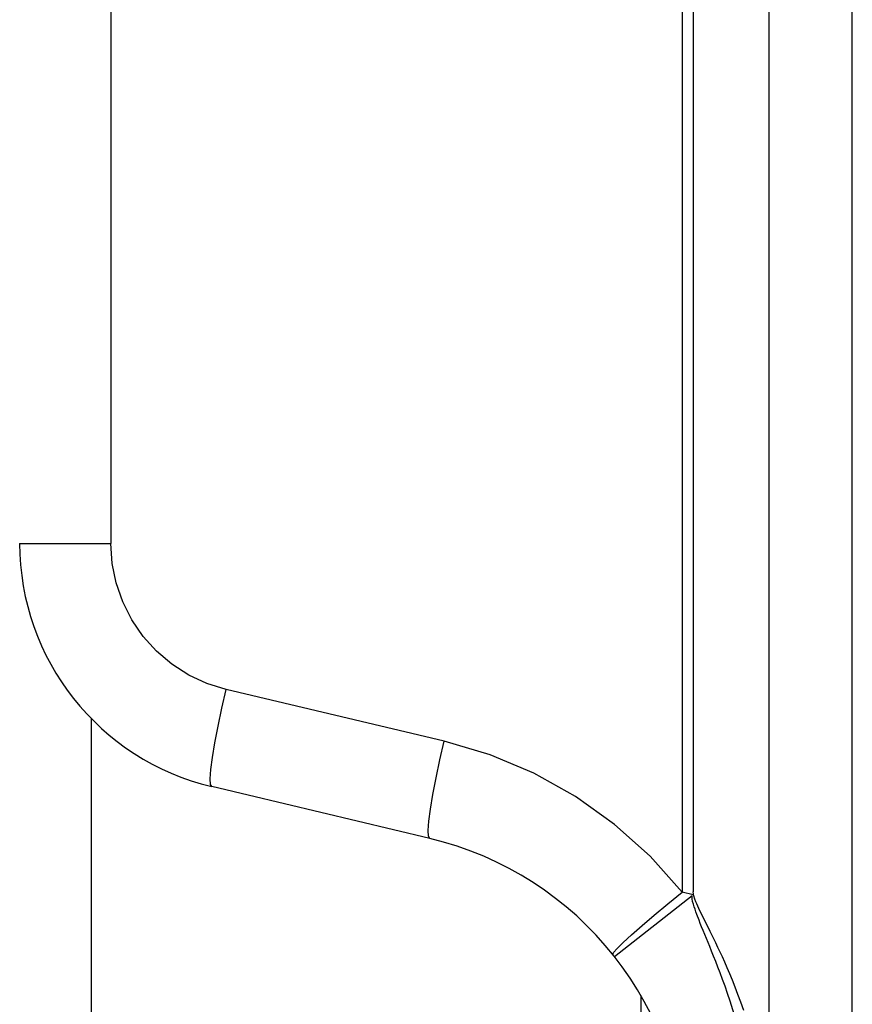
# Model space of a CAD drawing. Header units: millimetres. Extents: x -728 to -141, y -62 to 525.
# Tile 22 of 186: x -720 to -710, y 247 to 259. Entities that reach past the tile are written whole.
import ezdxf

# ---------------------------------------------------------------- set-up
doc = ezdxf.new("R2010")
doc.units = ezdxf.units.MM
doc.header["$LTSCALE"] = 23.1
doc.layers.add('R912005502_AM_0', color=7, linetype='CONTINUOUS')

msp = doc.modelspace()

# ---------------------------------------------------------------- linework, layer by layer
at = {"layer": 'R912005502_AM_0', "color": 7}
for p, q in [((-711.276, 181.941), (-711.276, 305.912)), ((-710.276, 181.941), (-710.276, 305.712)), ((-712.319, 265.339), (-712.319, 248.228)), ((-712.188, 265.339), (-712.186, 248.232)), ((-719.18, 265.163), (-719.18, 252.413)), ((-720.276, 252.413), (-719.18, 252.413)), ((-715.179, 250.04), (-717.796, 250.661)), ((-719.415, 227.368), (-719.415, 250.316)), ((-715.351, 248.872), (-717.969, 249.494)), ((-713.132, 247.453), (-712.199, 248.187)), ((-712.188, 248.195), (-712.319, 248.228)), ((-711.983, 247.756), (-712.06, 247.91)), ((-712.817, 246.985), (-712.817, 245.771))]:
    msp.add_line(p, q, dxfattribs=at)
for points in [[(-717.796, 250.661), (-718.027, 250.733), (-718.244, 250.833), (-718.447, 250.963), (-718.631, 251.118), (-718.792, 251.297), (-718.929, 251.495), (-719.037, 251.711), (-719.117, 251.938), (-719.164, 252.171), (-719.18, 252.413)], [(-717.969, 249.494), (-717.983, 249.52), (-717.986, 249.589), (-717.978, 249.699), (-717.959, 249.844), (-717.93, 250.02), (-717.892, 250.22), (-717.847, 250.436), (-717.796, 250.661)], [(-715.351, 248.872), (-715.365, 248.899), (-715.368, 248.968), (-715.36, 249.077), (-715.341, 249.222), (-715.313, 249.398), (-715.275, 249.598), (-715.23, 249.815), (-715.179, 250.04)], [(-712.319, 248.228), (-712.705, 248.659), (-713.131, 249.04), (-713.599, 249.374), (-714.101, 249.654), (-714.626, 249.876), (-715.179, 250.04)], [(-713.152, 247.479), (-713.143, 247.501), (-713.101, 247.55), (-713.029, 247.622), (-712.927, 247.715), (-712.801, 247.827), (-712.654, 247.952), (-712.491, 248.088), (-712.319, 248.228)], [(-712.144, 247.959), (-712.156, 247.991), (-712.165, 248.022), (-712.174, 248.052), (-712.185, 248.081), (-712.195, 248.113), (-712.199, 248.148), (-712.199, 248.187)], [(-712.06, 247.91), (-712.106, 248.004), (-712.12, 248.032), (-712.131, 248.059), (-712.143, 248.085), (-712.156, 248.112), (-712.169, 248.143), (-712.179, 248.184), (-712.186, 248.232)], [(-711.988, 247.574), (-712.069, 247.768), (-712.086, 247.811), (-712.102, 247.851), (-712.117, 247.889), (-712.144, 247.959)], [(-711.579, 246.805), (-711.614, 246.906), (-711.649, 247), (-711.682, 247.088), (-711.715, 247.17), (-711.747, 247.247), (-711.778, 247.319), (-711.807, 247.386), (-711.836, 247.449), (-711.863, 247.508), (-711.89, 247.564), (-711.915, 247.617), (-711.939, 247.666), (-711.983, 247.756)], [(-711.42, 244.98), (-711.424, 245.174), (-711.433, 245.361), (-711.447, 245.54), (-711.466, 245.712), (-711.489, 245.879), (-711.516, 246.038), (-711.546, 246.19), (-711.577, 246.334), (-711.61, 246.467), (-711.643, 246.592), (-711.676, 246.708), (-711.709, 246.816), (-711.741, 246.917), (-711.773, 247.01), (-711.803, 247.098), (-711.833, 247.18), (-711.862, 247.257), (-711.89, 247.328), (-711.916, 247.396), (-711.941, 247.459), (-711.966, 247.518), (-711.988, 247.574)]]:
    msp.add_lwpolyline(points, dxfattribs=at)
for centre, radius, start, end in [((-717.276, 252.413), 3, 180, 256.6398), ((-716.276, 244.98), 4, 0, 76.6373)]:
    msp.add_arc(centre, radius, start, end, dxfattribs=at)

doc.saveas('drawing.dxf')
